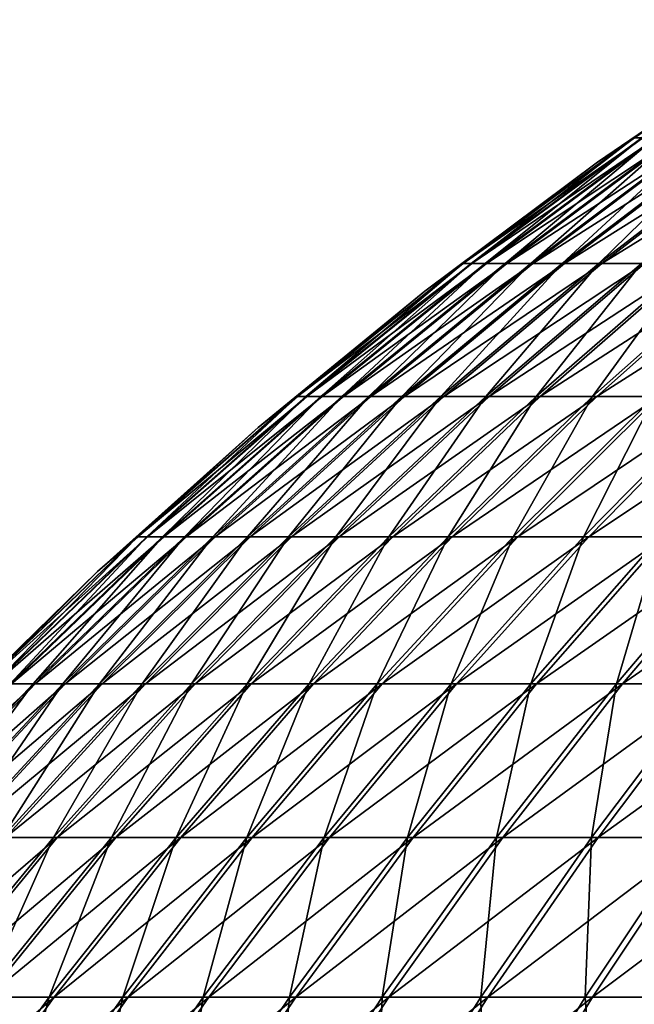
# Model space of a CAD drawing. Header units: millimetres. Extents: x -80 to 80, y -80 to 80.
# Tile 77 of 170: x -56 to -46, y 51 to 67. Entities that reach past the tile are written whole.
import ezdxf

# ---------------------------------------------------------------- set-up
doc = ezdxf.new("R2010")
doc.units = ezdxf.units.MM
doc.header["$LTSCALE"] = 13.670324
doc.layers.add('1', color=7, linetype='CONTINUOUS')
doc.layers.add('2', color=7, linetype='CONTINUOUS')

msp = doc.modelspace()

# ---------------------------------------------------------------- linework, layer by layer
at = {"layer": '1', "color": 7, "linetype": 'Continuous'}
for points in [[(-46.448, 65.135), (-45.841, 65.532, 2.03), (-43.522, 67.126), (-46.448, 65.135)], [(-48.51, 63.468, 4.306), (-45.706, 65.532, 4.057), (-48.653, 63.468, 2.154), (-48.51, 63.468, 4.306)], [(-48.653, 63.468, 2.154), (-45.706, 65.532, 4.057), (-45.841, 65.532, 2.03), (-48.653, 63.468, 2.154)], [(-48.653, 63.468, 2.154), (-45.841, 65.532, 2.03), (-46.448, 65.135), (-48.653, 63.468, 2.154)], [(-48.272, 63.468, 6.45), (-45.482, 65.532, 6.077), (-48.51, 63.468, 4.306), (-48.272, 63.468, 6.45)], [(-48.51, 63.468, 4.306), (-45.482, 65.532, 6.077), (-45.706, 65.532, 4.057), (-48.51, 63.468, 4.306)], [(-47.939, 63.468, 8.581), (-45.168, 65.532, 8.085), (-48.272, 63.468, 6.45), (-47.939, 63.468, 8.581)], [(-48.272, 63.468, 6.45), (-45.168, 65.532, 8.085), (-45.482, 65.532, 6.077), (-48.272, 63.468, 6.45)], [(-47.512, 63.468, 10.695), (-44.766, 65.532, 10.077), (-47.939, 63.468, 8.581), (-47.512, 63.468, 10.695)], [(-47.939, 63.468, 8.581), (-44.766, 65.532, 10.077), (-45.168, 65.532, 8.085), (-47.939, 63.468, 8.581)], [(-46.992, 63.468, 12.788), (-44.276, 65.532, 12.049), (-47.512, 63.468, 10.695), (-46.992, 63.468, 12.788)], [(-47.512, 63.468, 10.695), (-44.276, 65.532, 12.049), (-44.766, 65.532, 10.077), (-47.512, 63.468, 10.695)], [(-46.38, 63.468, 14.857), (-43.699, 65.532, 13.998), (-46.992, 63.468, 12.788), (-46.38, 63.468, 14.857)], [(-46.992, 63.468, 12.788), (-43.699, 65.532, 13.998), (-44.276, 65.532, 12.049), (-46.992, 63.468, 12.788)], [(-45.676, 63.468, 16.896), (-43.036, 65.532, 15.919), (-46.38, 63.468, 14.857), (-45.676, 63.468, 16.896)], [(-46.38, 63.468, 14.857), (-43.036, 65.532, 15.919), (-43.699, 65.532, 13.998), (-46.38, 63.468, 14.857)], [(-49.284, 63.017), (-48.653, 63.468, 2.154), (-46.448, 65.135), (-49.284, 63.017)], [(-51.222, 61.284, 4.547), (-48.51, 63.468, 4.306), (-51.373, 61.284, 2.275), (-51.222, 61.284, 4.547)], [(-51.373, 61.284, 2.275), (-48.51, 63.468, 4.306), (-48.653, 63.468, 2.154), (-51.373, 61.284, 2.275)], [(-51.373, 61.284, 2.275), (-48.653, 63.468, 2.154), (-49.284, 63.017), (-51.373, 61.284, 2.275)], [(-50.97, 61.284, 6.811), (-48.272, 63.468, 6.45), (-51.222, 61.284, 4.547), (-50.97, 61.284, 6.811)], [(-51.222, 61.284, 4.547), (-48.272, 63.468, 6.45), (-48.51, 63.468, 4.306), (-51.222, 61.284, 4.547)], [(-50.618, 61.284, 9.061), (-47.939, 63.468, 8.581), (-50.97, 61.284, 6.811), (-50.618, 61.284, 9.061)], [(-50.97, 61.284, 6.811), (-47.939, 63.468, 8.581), (-48.272, 63.468, 6.45), (-50.97, 61.284, 6.811)], [(-50.168, 61.284, 11.293), (-47.512, 63.468, 10.695), (-50.618, 61.284, 9.061), (-50.168, 61.284, 11.293)], [(-50.618, 61.284, 9.061), (-47.512, 63.468, 10.695), (-47.939, 63.468, 8.581), (-50.618, 61.284, 9.061)], [(-49.618, 61.284, 13.503), (-46.992, 63.468, 12.788), (-50.168, 61.284, 11.293), (-49.618, 61.284, 13.503)], [(-50.168, 61.284, 11.293), (-46.992, 63.468, 12.788), (-47.512, 63.468, 10.695), (-50.168, 61.284, 11.293)], [(-48.972, 61.284, 15.687), (-46.38, 63.468, 14.857), (-49.618, 61.284, 13.503), (-48.972, 61.284, 15.687)], [(-49.618, 61.284, 13.503), (-46.38, 63.468, 14.857), (-46.992, 63.468, 12.788), (-49.618, 61.284, 13.503)], [(-48.229, 61.284, 17.84), (-45.676, 63.468, 16.896), (-48.972, 61.284, 15.687), (-48.229, 61.284, 17.84)], [(-48.972, 61.284, 15.687), (-45.676, 63.468, 16.896), (-46.38, 63.468, 14.857), (-48.972, 61.284, 15.687)], [(-47.392, 61.284, 19.958), (-44.883, 63.468, 18.901), (-48.229, 61.284, 17.84), (-47.392, 61.284, 19.958)], [(-48.229, 61.284, 17.84), (-44.883, 63.468, 18.901), (-45.676, 63.468, 16.896), (-48.229, 61.284, 17.84)], [(-46.462, 61.284, 22.037), (-44.002, 63.468, 20.87), (-47.392, 61.284, 19.958), (-46.462, 61.284, 22.037)], [(-47.392, 61.284, 19.958), (-44.002, 63.468, 20.87), (-44.883, 63.468, 18.901), (-47.392, 61.284, 19.958)], [(-45.441, 61.284, 24.072), (-43.035, 63.468, 22.798), (-46.462, 61.284, 22.037), (-45.441, 61.284, 24.072)], [(-46.462, 61.284, 22.037), (-43.035, 63.468, 22.798), (-44.002, 63.468, 20.87), (-46.462, 61.284, 22.037)], [(-52.023, 60.775), (-51.373, 61.284, 2.275), (-49.284, 63.017), (-52.023, 60.775)], [(-53.836, 58.982, 4.779), (-51.222, 61.284, 4.547), (-53.994, 58.982, 2.391), (-53.836, 58.982, 4.779)], [(-53.994, 58.982, 2.391), (-51.222, 61.284, 4.547), (-51.373, 61.284, 2.275), (-53.994, 58.982, 2.391)], [(-53.994, 58.982, 2.391), (-51.373, 61.284, 2.275), (-52.023, 60.775), (-53.994, 58.982, 2.391)], [(-53.571, 58.982, 7.158), (-50.97, 61.284, 6.811), (-53.836, 58.982, 4.779), (-53.571, 58.982, 7.158)], [(-53.836, 58.982, 4.779), (-50.97, 61.284, 6.811), (-51.222, 61.284, 4.547), (-53.836, 58.982, 4.779)], [(-53.202, 58.982, 9.523), (-50.618, 61.284, 9.061), (-53.571, 58.982, 7.158), (-53.202, 58.982, 9.523)], [(-53.571, 58.982, 7.158), (-50.618, 61.284, 9.061), (-50.97, 61.284, 6.811), (-53.571, 58.982, 7.158)], [(-52.728, 58.982, 11.869), (-50.168, 61.284, 11.293), (-53.202, 58.982, 9.523), (-52.728, 58.982, 11.869)], [(-53.202, 58.982, 9.523), (-50.168, 61.284, 11.293), (-50.618, 61.284, 9.061), (-53.202, 58.982, 9.523)], [(-52.151, 58.982, 14.192), (-49.618, 61.284, 13.503), (-52.728, 58.982, 11.869), (-52.151, 58.982, 14.192)], [(-52.728, 58.982, 11.869), (-49.618, 61.284, 13.503), (-50.168, 61.284, 11.293), (-52.728, 58.982, 11.869)], [(-51.471, 58.982, 16.488), (-48.972, 61.284, 15.687), (-52.151, 58.982, 14.192), (-51.471, 58.982, 16.488)], [(-52.151, 58.982, 14.192), (-48.972, 61.284, 15.687), (-49.618, 61.284, 13.503), (-52.151, 58.982, 14.192)], [(-50.69, 58.982, 18.75), (-48.229, 61.284, 17.84), (-51.471, 58.982, 16.488), (-50.69, 58.982, 18.75)], [(-51.471, 58.982, 16.488), (-48.229, 61.284, 17.84), (-48.972, 61.284, 15.687), (-51.471, 58.982, 16.488)], [(-49.811, 58.982, 20.976), (-47.392, 61.284, 19.958), (-50.69, 58.982, 18.75), (-49.811, 58.982, 20.976)], [(-50.69, 58.982, 18.75), (-47.392, 61.284, 19.958), (-48.229, 61.284, 17.84), (-50.69, 58.982, 18.75)], [(-48.833, 58.982, 23.161), (-46.462, 61.284, 22.037), (-49.811, 58.982, 20.976), (-48.833, 58.982, 23.161)], [(-49.811, 58.982, 20.976), (-46.462, 61.284, 22.037), (-47.392, 61.284, 19.958), (-49.811, 58.982, 20.976)], [(-47.759, 58.982, 25.301), (-45.441, 61.284, 24.072), (-48.833, 58.982, 23.161), (-47.759, 58.982, 25.301)], [(-48.833, 58.982, 23.161), (-45.441, 61.284, 24.072), (-46.462, 61.284, 22.037), (-48.833, 58.982, 23.161)], [(-46.592, 58.982, 27.391), (-44.33, 61.284, 26.061), (-47.759, 58.982, 25.301), (-46.592, 58.982, 27.391)], [(-47.759, 58.982, 25.301), (-44.33, 61.284, 26.061), (-45.441, 61.284, 24.072), (-47.759, 58.982, 25.301)], [(-45.334, 58.982, 29.427), (-43.133, 61.284, 27.998), (-46.592, 58.982, 27.391), (-45.334, 58.982, 29.427)], [(-46.592, 58.982, 27.391), (-43.133, 61.284, 27.998), (-44.33, 61.284, 26.061), (-46.592, 58.982, 27.391)], [(-54.66, 58.414), (-53.994, 58.982, 2.391), (-52.023, 60.775), (-54.66, 58.414)], [(-56.347, 56.569, 5.002), (-53.836, 58.982, 4.779), (-56.513, 56.569, 2.502), (-56.347, 56.569, 5.002)], [(-56.513, 56.569, 2.502), (-53.836, 58.982, 4.779), (-53.994, 58.982, 2.391), (-56.513, 56.569, 2.502)], [(-56.513, 56.569, 2.502), (-53.994, 58.982, 2.391), (-54.66, 58.414), (-56.513, 56.569, 2.502)], [(-56.07, 56.569, 7.492), (-53.571, 58.982, 7.158), (-56.347, 56.569, 5.002), (-56.07, 56.569, 7.492)], [(-56.347, 56.569, 5.002), (-53.571, 58.982, 7.158), (-53.836, 58.982, 4.779), (-56.347, 56.569, 5.002)], [(-55.684, 56.569, 9.967), (-53.202, 58.982, 9.523), (-56.07, 56.569, 7.492), (-55.684, 56.569, 9.967)], [(-56.07, 56.569, 7.492), (-53.202, 58.982, 9.523), (-53.571, 58.982, 7.158), (-56.07, 56.569, 7.492)], [(-55.188, 56.569, 12.423), (-52.728, 58.982, 11.869), (-55.684, 56.569, 9.967), (-55.188, 56.569, 12.423)], [(-55.684, 56.569, 9.967), (-52.728, 58.982, 11.869), (-53.202, 58.982, 9.523), (-55.684, 56.569, 9.967)], [(-54.583, 56.569, 14.854), (-52.151, 58.982, 14.192), (-55.188, 56.569, 12.423), (-54.583, 56.569, 14.854)], [(-55.188, 56.569, 12.423), (-52.151, 58.982, 14.192), (-52.728, 58.982, 11.869), (-55.188, 56.569, 12.423)], [(-53.872, 56.569, 17.257), (-51.471, 58.982, 16.488), (-54.583, 56.569, 14.854), (-53.872, 56.569, 17.257)], [(-54.583, 56.569, 14.854), (-51.471, 58.982, 16.488), (-52.151, 58.982, 14.192), (-54.583, 56.569, 14.854)], [(-53.055, 56.569, 19.625), (-50.69, 58.982, 18.75), (-53.872, 56.569, 17.257), (-53.055, 56.569, 19.625)], [(-53.872, 56.569, 17.257), (-50.69, 58.982, 18.75), (-51.471, 58.982, 16.488), (-53.872, 56.569, 17.257)], [(-52.134, 56.569, 21.955), (-49.811, 58.982, 20.976), (-53.055, 56.569, 19.625), (-52.134, 56.569, 21.955)], [(-53.055, 56.569, 19.625), (-49.811, 58.982, 20.976), (-50.69, 58.982, 18.75), (-53.055, 56.569, 19.625)], [(-51.111, 56.569, 24.242), (-48.833, 58.982, 23.161), (-52.134, 56.569, 21.955), (-51.111, 56.569, 24.242)], [(-52.134, 56.569, 21.955), (-48.833, 58.982, 23.161), (-49.811, 58.982, 20.976), (-52.134, 56.569, 21.955)], [(-49.987, 56.569, 26.481), (-47.759, 58.982, 25.301), (-51.111, 56.569, 24.242), (-49.987, 56.569, 26.481)], [(-51.111, 56.569, 24.242), (-47.759, 58.982, 25.301), (-48.833, 58.982, 23.161), (-51.111, 56.569, 24.242)], [(-48.766, 56.569, 28.669), (-46.592, 58.982, 27.391), (-49.987, 56.569, 26.481), (-48.766, 56.569, 28.669)], [(-49.987, 56.569, 26.481), (-46.592, 58.982, 27.391), (-47.759, 58.982, 25.301), (-49.987, 56.569, 26.481)], [(-47.449, 56.569, 30.8), (-45.334, 58.982, 29.427), (-48.766, 56.569, 28.669), (-47.449, 56.569, 30.8)], [(-48.766, 56.569, 28.669), (-45.334, 58.982, 29.427), (-46.592, 58.982, 27.391), (-48.766, 56.569, 28.669)], [(-46.038, 56.569, 32.87), (-43.986, 58.982, 31.405), (-47.449, 56.569, 30.8), (-46.038, 56.569, 32.87)], [(-47.449, 56.569, 30.8), (-43.986, 58.982, 31.405), (-45.334, 58.982, 29.427), (-47.449, 56.569, 30.8)], [(-44.538, 56.569, 34.877), (-42.553, 58.982, 33.322), (-46.038, 56.569, 32.87), (-44.538, 56.569, 34.877)], [(-46.038, 56.569, 32.87), (-42.553, 58.982, 33.322), (-43.986, 58.982, 31.405), (-46.038, 56.569, 32.87)], [(-57.191, 55.939), (-56.513, 56.569, 2.502), (-54.66, 58.414), (-57.191, 55.939)], [(-58.059, 54.047, 10.393), (-55.684, 56.569, 9.967), (-58.463, 54.047, 7.812), (-58.059, 54.047, 10.393)], [(-58.463, 54.047, 7.812), (-55.684, 56.569, 9.967), (-56.07, 56.569, 7.492), (-58.463, 54.047, 7.812)], [(-57.542, 54.047, 12.953), (-55.188, 56.569, 12.423), (-58.059, 54.047, 10.393), (-57.542, 54.047, 12.953)], [(-58.059, 54.047, 10.393), (-55.188, 56.569, 12.423), (-55.684, 56.569, 9.967), (-58.059, 54.047, 10.393)], [(-56.912, 54.047, 15.488), (-54.583, 56.569, 14.854), (-57.542, 54.047, 12.953), (-56.912, 54.047, 15.488)], [(-57.542, 54.047, 12.953), (-54.583, 56.569, 14.854), (-55.188, 56.569, 12.423), (-57.542, 54.047, 12.953)], [(-56.171, 54.047, 17.993), (-53.872, 56.569, 17.257), (-56.912, 54.047, 15.488), (-56.171, 54.047, 17.993)], [(-56.912, 54.047, 15.488), (-53.872, 56.569, 17.257), (-54.583, 56.569, 14.854), (-56.912, 54.047, 15.488)], [(-55.319, 54.047, 20.462), (-53.055, 56.569, 19.625), (-56.171, 54.047, 17.993), (-55.319, 54.047, 20.462)], [(-56.171, 54.047, 17.993), (-53.055, 56.569, 19.625), (-53.872, 56.569, 17.257), (-56.171, 54.047, 17.993)], [(-54.359, 54.047, 22.892), (-52.134, 56.569, 21.955), (-55.319, 54.047, 20.462), (-54.359, 54.047, 22.892)], [(-55.319, 54.047, 20.462), (-52.134, 56.569, 21.955), (-53.055, 56.569, 19.625), (-55.319, 54.047, 20.462)], [(-53.292, 54.047, 25.276), (-51.111, 56.569, 24.242), (-54.359, 54.047, 22.892), (-53.292, 54.047, 25.276)], [(-54.359, 54.047, 22.892), (-51.111, 56.569, 24.242), (-52.134, 56.569, 21.955), (-54.359, 54.047, 22.892)], [(-52.12, 54.047, 27.611), (-49.987, 56.569, 26.481), (-53.292, 54.047, 25.276), (-52.12, 54.047, 27.611)], [(-53.292, 54.047, 25.276), (-49.987, 56.569, 26.481), (-51.111, 56.569, 24.242), (-53.292, 54.047, 25.276)], [(-50.847, 54.047, 29.892), (-48.766, 56.569, 28.669), (-52.12, 54.047, 27.611), (-50.847, 54.047, 29.892)], [(-52.12, 54.047, 27.611), (-48.766, 56.569, 28.669), (-49.987, 56.569, 26.481), (-52.12, 54.047, 27.611)], [(-49.473, 54.047, 32.114), (-47.449, 56.569, 30.8), (-50.847, 54.047, 29.892), (-49.473, 54.047, 32.114)], [(-50.847, 54.047, 29.892), (-47.449, 56.569, 30.8), (-48.766, 56.569, 28.669), (-50.847, 54.047, 29.892)], [(-48.003, 54.047, 34.273), (-46.038, 56.569, 32.87), (-49.473, 54.047, 32.114), (-48.003, 54.047, 34.273)], [(-49.473, 54.047, 32.114), (-46.038, 56.569, 32.87), (-47.449, 56.569, 30.8), (-49.473, 54.047, 32.114)], [(-46.438, 54.047, 36.365), (-44.538, 56.569, 34.877), (-48.003, 54.047, 34.273), (-46.438, 54.047, 36.365)], [(-48.003, 54.047, 34.273), (-44.538, 56.569, 34.877), (-46.038, 56.569, 32.87), (-48.003, 54.047, 34.273)], [(-44.783, 54.047, 38.385), (-42.95, 56.569, 36.814), (-46.438, 54.047, 36.365), (-44.783, 54.047, 38.385)], [(-46.438, 54.047, 36.365), (-42.95, 56.569, 36.814), (-44.538, 56.569, 34.877), (-46.438, 54.047, 36.365)], [(-57.477, 51.423, 21.261), (-55.319, 54.047, 20.462), (-58.362, 51.423, 18.695), (-57.477, 51.423, 21.261)], [(-58.362, 51.423, 18.695), (-55.319, 54.047, 20.462), (-56.171, 54.047, 17.993), (-58.362, 51.423, 18.695)], [(-56.48, 51.423, 23.785), (-54.359, 54.047, 22.892), (-57.477, 51.423, 21.261), (-56.48, 51.423, 23.785)], [(-57.477, 51.423, 21.261), (-54.359, 54.047, 22.892), (-55.319, 54.047, 20.462), (-57.477, 51.423, 21.261)], [(-55.371, 51.423, 26.262), (-53.292, 54.047, 25.276), (-56.48, 51.423, 23.785), (-55.371, 51.423, 26.262)], [(-56.48, 51.423, 23.785), (-53.292, 54.047, 25.276), (-54.359, 54.047, 22.892), (-56.48, 51.423, 23.785)], [(-54.154, 51.423, 28.688), (-52.12, 54.047, 27.611), (-55.371, 51.423, 26.262), (-54.154, 51.423, 28.688)], [(-55.371, 51.423, 26.262), (-52.12, 54.047, 27.611), (-53.292, 54.047, 25.276), (-55.371, 51.423, 26.262)], [(-52.831, 51.423, 31.058), (-50.847, 54.047, 29.892), (-54.154, 51.423, 28.688), (-52.831, 51.423, 31.058)], [(-54.154, 51.423, 28.688), (-50.847, 54.047, 29.892), (-52.12, 54.047, 27.611), (-54.154, 51.423, 28.688)], [(-51.404, 51.423, 33.367), (-49.473, 54.047, 32.114), (-52.831, 51.423, 31.058), (-51.404, 51.423, 33.367)], [(-52.831, 51.423, 31.058), (-49.473, 54.047, 32.114), (-50.847, 54.047, 29.892), (-52.831, 51.423, 31.058)], [(-49.876, 51.423, 35.61), (-48.003, 54.047, 34.273), (-51.404, 51.423, 33.367), (-49.876, 51.423, 35.61)], [(-51.404, 51.423, 33.367), (-48.003, 54.047, 34.273), (-49.473, 54.047, 32.114), (-51.404, 51.423, 33.367)], [(-48.25, 51.423, 37.784), (-46.438, 54.047, 36.365), (-49.876, 51.423, 35.61), (-48.25, 51.423, 37.784)], [(-49.876, 51.423, 35.61), (-46.438, 54.047, 36.365), (-48.003, 54.047, 34.273), (-49.876, 51.423, 35.61)], [(-46.53, 51.423, 39.883), (-44.783, 54.047, 38.385), (-48.25, 51.423, 37.784), (-46.53, 51.423, 39.883)], [(-48.25, 51.423, 37.784), (-44.783, 54.047, 38.385), (-46.438, 54.047, 36.365), (-48.25, 51.423, 37.784)], [(-44.718, 51.423, 41.904), (-43.039, 54.047, 40.33), (-46.53, 51.423, 39.883), (-44.718, 51.423, 41.904)], [(-46.53, 51.423, 39.883), (-43.039, 54.047, 40.33), (-44.783, 54.047, 38.385), (-46.53, 51.423, 39.883)], [(-57.345, 48.701, 27.199), (-55.371, 51.423, 26.262), (-58.493, 48.701, 24.633), (-57.345, 48.701, 27.199)], [(-58.493, 48.701, 24.633), (-55.371, 51.423, 26.262), (-56.48, 51.423, 23.785), (-58.493, 48.701, 24.633)], [(-56.085, 48.701, 29.711), (-54.154, 51.423, 28.688), (-57.345, 48.701, 27.199), (-56.085, 48.701, 29.711)], [(-57.345, 48.701, 27.199), (-54.154, 51.423, 28.688), (-55.371, 51.423, 26.262), (-57.345, 48.701, 27.199)], [(-54.714, 48.701, 32.165), (-52.831, 51.423, 31.058), (-56.085, 48.701, 29.711), (-54.714, 48.701, 32.165)], [(-56.085, 48.701, 29.711), (-52.831, 51.423, 31.058), (-54.154, 51.423, 28.688), (-56.085, 48.701, 29.711)], [(-53.236, 48.701, 34.556), (-51.404, 51.423, 33.367), (-54.714, 48.701, 32.165), (-53.236, 48.701, 34.556)], [(-54.714, 48.701, 32.165), (-51.404, 51.423, 33.367), (-52.831, 51.423, 31.058), (-54.714, 48.701, 32.165)], [(-51.654, 48.701, 36.88), (-49.876, 51.423, 35.61), (-53.236, 48.701, 34.556), (-51.654, 48.701, 36.88)], [(-53.236, 48.701, 34.556), (-49.876, 51.423, 35.61), (-51.404, 51.423, 33.367), (-53.236, 48.701, 34.556)], [(-49.97, 48.701, 39.131), (-48.25, 51.423, 37.784), (-51.654, 48.701, 36.88), (-49.97, 48.701, 39.131)], [(-51.654, 48.701, 36.88), (-48.25, 51.423, 37.784), (-49.876, 51.423, 35.61), (-51.654, 48.701, 36.88)], [(-48.189, 48.701, 41.305), (-46.53, 51.423, 39.883), (-49.97, 48.701, 39.131), (-48.189, 48.701, 41.305)], [(-49.97, 48.701, 39.131), (-46.53, 51.423, 39.883), (-48.25, 51.423, 37.784), (-49.97, 48.701, 39.131)], [(-46.312, 48.701, 43.398), (-44.718, 51.423, 41.904), (-48.189, 48.701, 41.305), (-46.312, 48.701, 43.398)], [(-48.189, 48.701, 41.305), (-44.718, 51.423, 41.904), (-46.53, 51.423, 39.883), (-48.189, 48.701, 41.305)], [(-44.346, 48.701, 45.406), (-42.819, 51.423, 43.843), (-46.312, 48.701, 43.398), (-44.346, 48.701, 45.406)], [(-46.312, 48.701, 43.398), (-42.819, 51.423, 43.843), (-44.718, 51.423, 41.904), (-46.312, 48.701, 43.398)]]:
    msp.add_3dface(points, dxfattribs=at)
at = {"layer": '2', "color": 7, "linetype": 'Continuous'}
for points in [[(-43.522, 67.126), (-42.948, 67.471, -1.77), (-45.847, 65.532, -1.89), (-43.522, 67.126)], [(-42.948, 67.471, -1.77), (-45.719, 65.532, -3.918), (-45.847, 65.532, -1.89), (-42.948, 67.471, -1.77)], [(-46.448, 65.135), (-43.522, 67.126), (-45.847, 65.532, -1.89), (-46.448, 65.135)], [(-46.448, 65.135), (-45.847, 65.532, -1.89), (-48.66, 63.468, -2.006), (-46.448, 65.135)], [(-45.847, 65.532, -1.89), (-48.523, 63.468, -4.158), (-48.66, 63.468, -2.006), (-45.847, 65.532, -1.89)], [(-45.719, 65.532, -3.918), (-48.291, 63.468, -6.303), (-48.523, 63.468, -4.158), (-45.719, 65.532, -3.918)], [(-45.719, 65.532, -3.918), (-48.523, 63.468, -4.158), (-45.847, 65.532, -1.89), (-45.719, 65.532, -3.918)], [(-45.5, 65.532, -5.938), (-47.965, 63.468, -8.435), (-48.291, 63.468, -6.303), (-45.5, 65.532, -5.938)], [(-45.5, 65.532, -5.938), (-48.291, 63.468, -6.303), (-45.719, 65.532, -3.918), (-45.5, 65.532, -5.938)], [(-45.193, 65.532, -7.947), (-47.544, 63.468, -10.55), (-47.965, 63.468, -8.435), (-45.193, 65.532, -7.947)], [(-45.193, 65.532, -7.947), (-47.965, 63.468, -8.435), (-45.5, 65.532, -5.938), (-45.193, 65.532, -7.947)], [(-44.796, 65.532, -9.94), (-47.031, 63.468, -12.645), (-47.544, 63.468, -10.55), (-44.796, 65.532, -9.94)], [(-44.796, 65.532, -9.94), (-47.544, 63.468, -10.55), (-45.193, 65.532, -7.947), (-44.796, 65.532, -9.94)], [(-44.312, 65.532, -11.914), (-46.425, 63.468, -14.715), (-47.031, 63.468, -12.645), (-44.312, 65.532, -11.914)], [(-44.312, 65.532, -11.914), (-47.031, 63.468, -12.645), (-44.796, 65.532, -9.94), (-44.312, 65.532, -11.914)], [(-43.741, 65.532, -13.864), (-45.728, 63.468, -16.756), (-46.425, 63.468, -14.715), (-43.741, 65.532, -13.864)], [(-43.741, 65.532, -13.864), (-46.425, 63.468, -14.715), (-44.312, 65.532, -11.914), (-43.741, 65.532, -13.864)], [(-49.284, 63.017), (-46.448, 65.135), (-48.66, 63.468, -2.006), (-49.284, 63.017)], [(-49.284, 63.017), (-48.66, 63.468, -2.006), (-51.379, 61.284, -2.118), (-49.284, 63.017)], [(-48.66, 63.468, -2.006), (-51.235, 61.284, -4.391), (-51.379, 61.284, -2.118), (-48.66, 63.468, -2.006)], [(-48.523, 63.468, -4.158), (-50.991, 61.284, -6.655), (-51.235, 61.284, -4.391), (-48.523, 63.468, -4.158)], [(-48.523, 63.468, -4.158), (-51.235, 61.284, -4.391), (-48.66, 63.468, -2.006), (-48.523, 63.468, -4.158)], [(-48.291, 63.468, -6.303), (-50.646, 61.284, -8.906), (-50.991, 61.284, -6.655), (-48.291, 63.468, -6.303)], [(-48.291, 63.468, -6.303), (-50.991, 61.284, -6.655), (-48.523, 63.468, -4.158), (-48.291, 63.468, -6.303)], [(-47.965, 63.468, -8.435), (-50.202, 61.284, -11.14), (-50.646, 61.284, -8.906), (-47.965, 63.468, -8.435)], [(-47.965, 63.468, -8.435), (-50.646, 61.284, -8.906), (-48.291, 63.468, -6.303), (-47.965, 63.468, -8.435)], [(-47.544, 63.468, -10.55), (-49.659, 61.284, -13.352), (-50.202, 61.284, -11.14), (-47.544, 63.468, -10.55)], [(-47.544, 63.468, -10.55), (-50.202, 61.284, -11.14), (-47.965, 63.468, -8.435), (-47.544, 63.468, -10.55)], [(-47.031, 63.468, -12.645), (-49.02, 61.284, -15.537), (-49.659, 61.284, -13.352), (-47.031, 63.468, -12.645)], [(-47.031, 63.468, -12.645), (-49.659, 61.284, -13.352), (-47.544, 63.468, -10.55), (-47.031, 63.468, -12.645)], [(-46.425, 63.468, -14.715), (-48.283, 61.284, -17.693), (-49.02, 61.284, -15.537), (-46.425, 63.468, -14.715)], [(-46.425, 63.468, -14.715), (-49.02, 61.284, -15.537), (-47.031, 63.468, -12.645), (-46.425, 63.468, -14.715)], [(-45.728, 63.468, -16.756), (-47.453, 61.284, -19.813), (-48.283, 61.284, -17.693), (-45.728, 63.468, -16.756)], [(-45.728, 63.468, -16.756), (-48.283, 61.284, -17.693), (-46.425, 63.468, -14.715), (-45.728, 63.468, -16.756)], [(-44.941, 63.468, -18.764), (-46.529, 61.284, -21.895), (-47.453, 61.284, -19.813), (-44.941, 63.468, -18.764)], [(-44.941, 63.468, -18.764), (-47.453, 61.284, -19.813), (-45.728, 63.468, -16.756), (-44.941, 63.468, -18.764)], [(-44.066, 63.468, -20.736), (-45.514, 61.284, -23.934), (-46.529, 61.284, -21.895), (-44.066, 63.468, -20.736)], [(-44.066, 63.468, -20.736), (-46.529, 61.284, -21.895), (-44.941, 63.468, -18.764), (-44.066, 63.468, -20.736)], [(-52.023, 60.775), (-49.284, 63.017), (-51.379, 61.284, -2.118), (-52.023, 60.775)], [(-52.023, 60.775), (-51.379, 61.284, -2.118), (-54.001, 58.982, -2.226), (-52.023, 60.775)], [(-51.379, 61.284, -2.118), (-53.85, 58.982, -4.615), (-54.001, 58.982, -2.226), (-51.379, 61.284, -2.118)], [(-51.235, 61.284, -4.391), (-53.593, 58.982, -6.995), (-53.85, 58.982, -4.615), (-51.235, 61.284, -4.391)], [(-51.235, 61.284, -4.391), (-53.85, 58.982, -4.615), (-51.379, 61.284, -2.118), (-51.235, 61.284, -4.391)], [(-50.991, 61.284, -6.655), (-53.23, 58.982, -9.361), (-53.593, 58.982, -6.995), (-50.991, 61.284, -6.655)], [(-50.991, 61.284, -6.655), (-53.593, 58.982, -6.995), (-51.235, 61.284, -4.391), (-50.991, 61.284, -6.655)], [(-50.646, 61.284, -8.906), (-52.764, 58.982, -11.708), (-53.23, 58.982, -9.361), (-50.646, 61.284, -8.906)], [(-50.646, 61.284, -8.906), (-53.23, 58.982, -9.361), (-50.991, 61.284, -6.655), (-50.646, 61.284, -8.906)], [(-50.202, 61.284, -11.14), (-52.194, 58.982, -14.033), (-52.764, 58.982, -11.708), (-50.202, 61.284, -11.14)], [(-50.202, 61.284, -11.14), (-52.764, 58.982, -11.708), (-50.646, 61.284, -8.906), (-50.202, 61.284, -11.14)], [(-49.659, 61.284, -13.352), (-51.521, 58.982, -16.33), (-52.194, 58.982, -14.033), (-49.659, 61.284, -13.352)], [(-49.659, 61.284, -13.352), (-52.194, 58.982, -14.033), (-50.202, 61.284, -11.14), (-49.659, 61.284, -13.352)], [(-49.02, 61.284, -15.537), (-50.747, 58.982, -18.596), (-51.521, 58.982, -16.33), (-49.02, 61.284, -15.537)], [(-49.02, 61.284, -15.537), (-51.521, 58.982, -16.33), (-49.659, 61.284, -13.352), (-49.02, 61.284, -15.537)], [(-48.283, 61.284, -17.693), (-49.874, 58.982, -20.824), (-50.747, 58.982, -18.596), (-48.283, 61.284, -17.693)], [(-48.283, 61.284, -17.693), (-50.747, 58.982, -18.596), (-49.02, 61.284, -15.537), (-48.283, 61.284, -17.693)], [(-47.453, 61.284, -19.813), (-48.903, 58.982, -23.012), (-49.874, 58.982, -20.824), (-47.453, 61.284, -19.813)], [(-47.453, 61.284, -19.813), (-49.874, 58.982, -20.824), (-48.283, 61.284, -17.693), (-47.453, 61.284, -19.813)], [(-46.529, 61.284, -21.895), (-47.836, 58.982, -25.155), (-48.903, 58.982, -23.012), (-46.529, 61.284, -21.895)], [(-46.529, 61.284, -21.895), (-48.903, 58.982, -23.012), (-47.453, 61.284, -19.813), (-46.529, 61.284, -21.895)], [(-45.514, 61.284, -23.934), (-46.676, 58.982, -27.248), (-47.836, 58.982, -25.155), (-45.514, 61.284, -23.934)], [(-45.514, 61.284, -23.934), (-47.836, 58.982, -25.155), (-46.529, 61.284, -21.895), (-45.514, 61.284, -23.934)], [(-44.409, 61.284, -25.925), (-45.424, 58.982, -29.288), (-46.676, 58.982, -27.248), (-44.409, 61.284, -25.925)], [(-44.409, 61.284, -25.925), (-46.676, 58.982, -27.248), (-45.514, 61.284, -23.934), (-44.409, 61.284, -25.925)], [(-54.66, 58.414), (-52.023, 60.775), (-54.001, 58.982, -2.226), (-54.66, 58.414)], [(-54.66, 58.414), (-54.001, 58.982, -2.226), (-56.521, 56.569, -2.33), (-54.66, 58.414)], [(-54.001, 58.982, -2.226), (-56.362, 56.569, -4.83), (-56.521, 56.569, -2.33), (-54.001, 58.982, -2.226)], [(-53.85, 58.982, -4.615), (-56.093, 56.569, -7.321), (-56.362, 56.569, -4.83), (-53.85, 58.982, -4.615)], [(-53.85, 58.982, -4.615), (-56.362, 56.569, -4.83), (-54.001, 58.982, -2.226), (-53.85, 58.982, -4.615)], [(-53.593, 58.982, -6.995), (-55.714, 56.569, -9.797), (-56.093, 56.569, -7.321), (-53.593, 58.982, -6.995)], [(-53.593, 58.982, -6.995), (-56.093, 56.569, -7.321), (-53.85, 58.982, -4.615), (-53.593, 58.982, -6.995)], [(-53.23, 58.982, -9.361), (-55.225, 56.569, -12.255), (-55.714, 56.569, -9.797), (-53.23, 58.982, -9.361)], [(-53.23, 58.982, -9.361), (-55.714, 56.569, -9.797), (-53.593, 58.982, -6.995), (-53.23, 58.982, -9.361)], [(-52.764, 58.982, -11.708), (-54.628, 56.569, -14.688), (-55.225, 56.569, -12.255), (-52.764, 58.982, -11.708)], [(-52.764, 58.982, -11.708), (-55.225, 56.569, -12.255), (-53.23, 58.982, -9.361), (-52.764, 58.982, -11.708)], [(-52.194, 58.982, -14.033), (-53.925, 56.569, -17.092), (-54.628, 56.569, -14.688), (-52.194, 58.982, -14.033)], [(-52.194, 58.982, -14.033), (-54.628, 56.569, -14.688), (-52.764, 58.982, -11.708), (-52.194, 58.982, -14.033)], [(-51.521, 58.982, -16.33), (-53.115, 56.569, -19.463), (-53.925, 56.569, -17.092), (-51.521, 58.982, -16.33)], [(-51.521, 58.982, -16.33), (-53.925, 56.569, -17.092), (-52.194, 58.982, -14.033), (-51.521, 58.982, -16.33)], [(-50.747, 58.982, -18.596), (-52.201, 56.569, -21.796), (-53.115, 56.569, -19.463), (-50.747, 58.982, -18.596)], [(-50.747, 58.982, -18.596), (-53.115, 56.569, -19.463), (-51.521, 58.982, -16.33), (-50.747, 58.982, -18.596)], [(-49.874, 58.982, -20.824), (-51.185, 56.569, -24.086), (-52.201, 56.569, -21.796), (-49.874, 58.982, -20.824)], [(-49.874, 58.982, -20.824), (-52.201, 56.569, -21.796), (-50.747, 58.982, -18.596), (-49.874, 58.982, -20.824)], [(-48.903, 58.982, -23.012), (-50.068, 56.569, -26.328), (-51.185, 56.569, -24.086), (-48.903, 58.982, -23.012)], [(-48.903, 58.982, -23.012), (-51.185, 56.569, -24.086), (-49.874, 58.982, -20.824), (-48.903, 58.982, -23.012)], [(-47.836, 58.982, -25.155), (-48.853, 56.569, -28.519), (-50.068, 56.569, -26.328), (-47.836, 58.982, -25.155)], [(-47.836, 58.982, -25.155), (-50.068, 56.569, -26.328), (-48.903, 58.982, -23.012), (-47.836, 58.982, -25.155)], [(-46.676, 58.982, -27.248), (-47.543, 56.569, -30.655), (-48.853, 56.569, -28.519), (-46.676, 58.982, -27.248)], [(-46.676, 58.982, -27.248), (-48.853, 56.569, -28.519), (-47.836, 58.982, -25.155), (-46.676, 58.982, -27.248)], [(-45.424, 58.982, -29.288), (-46.139, 56.569, -32.73), (-47.543, 56.569, -30.655), (-45.424, 58.982, -29.288)], [(-45.424, 58.982, -29.288), (-47.543, 56.569, -30.655), (-46.676, 58.982, -27.248), (-45.424, 58.982, -29.288)], [(-44.082, 58.982, -31.271), (-44.644, 56.569, -34.74), (-46.139, 56.569, -32.73), (-44.082, 58.982, -31.271)], [(-44.082, 58.982, -31.271), (-46.139, 56.569, -32.73), (-45.424, 58.982, -29.288), (-44.082, 58.982, -31.271)], [(-57.191, 55.939), (-54.66, 58.414), (-56.521, 56.569, -2.33), (-57.191, 55.939)], [(-55.714, 56.569, -9.797), (-57.582, 54.047, -12.777), (-58.091, 54.047, -10.215), (-55.714, 56.569, -9.797)], [(-55.714, 56.569, -9.797), (-58.091, 54.047, -10.215), (-56.093, 56.569, -7.321), (-55.714, 56.569, -9.797)], [(-55.225, 56.569, -12.255), (-56.959, 54.047, -15.314), (-57.582, 54.047, -12.777), (-55.225, 56.569, -12.255)], [(-55.225, 56.569, -12.255), (-57.582, 54.047, -12.777), (-55.714, 56.569, -9.797), (-55.225, 56.569, -12.255)], [(-54.628, 56.569, -14.688), (-56.225, 54.047, -17.821), (-56.959, 54.047, -15.314), (-54.628, 56.569, -14.688)], [(-54.628, 56.569, -14.688), (-56.959, 54.047, -15.314), (-55.225, 56.569, -12.255), (-54.628, 56.569, -14.688)], [(-53.925, 56.569, -17.092), (-55.381, 54.047, -20.293), (-56.225, 54.047, -17.821), (-53.925, 56.569, -17.092)], [(-53.925, 56.569, -17.092), (-56.225, 54.047, -17.821), (-54.628, 56.569, -14.688), (-53.925, 56.569, -17.092)], [(-53.115, 56.569, -19.463), (-54.428, 54.047, -22.726), (-55.381, 54.047, -20.293), (-53.115, 56.569, -19.463)], [(-53.115, 56.569, -19.463), (-55.381, 54.047, -20.293), (-53.925, 56.569, -17.092), (-53.115, 56.569, -19.463)], [(-52.201, 56.569, -21.796), (-53.369, 54.047, -25.113), (-54.428, 54.047, -22.726), (-52.201, 56.569, -21.796)], [(-52.201, 56.569, -21.796), (-54.428, 54.047, -22.726), (-53.115, 56.569, -19.463), (-52.201, 56.569, -21.796)], [(-51.185, 56.569, -24.086), (-52.204, 54.047, -27.452), (-53.369, 54.047, -25.113), (-51.185, 56.569, -24.086)], [(-51.185, 56.569, -24.086), (-53.369, 54.047, -25.113), (-52.201, 56.569, -21.796), (-51.185, 56.569, -24.086)], [(-50.068, 56.569, -26.328), (-50.938, 54.047, -29.736), (-52.204, 54.047, -27.452), (-50.068, 56.569, -26.328)], [(-50.068, 56.569, -26.328), (-52.204, 54.047, -27.452), (-51.185, 56.569, -24.086), (-50.068, 56.569, -26.328)], [(-48.853, 56.569, -28.519), (-49.571, 54.047, -31.963), (-50.938, 54.047, -29.736), (-48.853, 56.569, -28.519)], [(-48.853, 56.569, -28.519), (-50.938, 54.047, -29.736), (-50.068, 56.569, -26.328), (-48.853, 56.569, -28.519)], [(-47.543, 56.569, -30.655), (-48.107, 54.047, -34.126), (-49.571, 54.047, -31.963), (-47.543, 56.569, -30.655)], [(-47.543, 56.569, -30.655), (-49.571, 54.047, -31.963), (-48.853, 56.569, -28.519), (-47.543, 56.569, -30.655)], [(-46.139, 56.569, -32.73), (-46.549, 54.047, -36.223), (-48.107, 54.047, -34.126), (-46.139, 56.569, -32.73)], [(-46.139, 56.569, -32.73), (-48.107, 54.047, -34.126), (-47.543, 56.569, -30.655), (-46.139, 56.569, -32.73)], [(-44.644, 56.569, -34.74), (-44.9, 54.047, -38.248), (-46.549, 54.047, -36.223), (-44.644, 56.569, -34.74)], [(-44.644, 56.569, -34.74), (-46.549, 54.047, -36.223), (-46.139, 56.569, -32.73), (-44.644, 56.569, -34.74)], [(-55.381, 54.047, -20.293), (-56.552, 51.423, -23.612), (-57.542, 51.423, -21.085), (-55.381, 54.047, -20.293)], [(-55.381, 54.047, -20.293), (-57.542, 51.423, -21.085), (-56.225, 54.047, -17.821), (-55.381, 54.047, -20.293)], [(-54.428, 54.047, -22.726), (-55.451, 51.423, -26.093), (-56.552, 51.423, -23.612), (-54.428, 54.047, -22.726)], [(-54.428, 54.047, -22.726), (-56.552, 51.423, -23.612), (-55.381, 54.047, -20.293), (-54.428, 54.047, -22.726)], [(-53.369, 54.047, -25.113), (-54.241, 51.423, -28.523), (-55.451, 51.423, -26.093), (-53.369, 54.047, -25.113)], [(-53.369, 54.047, -25.113), (-55.451, 51.423, -26.093), (-54.428, 54.047, -22.726), (-53.369, 54.047, -25.113)], [(-52.204, 54.047, -27.452), (-52.925, 51.423, -30.897), (-54.241, 51.423, -28.523), (-52.204, 54.047, -27.452)], [(-52.204, 54.047, -27.452), (-54.241, 51.423, -28.523), (-53.369, 54.047, -25.113), (-52.204, 54.047, -27.452)], [(-50.938, 54.047, -29.736), (-51.505, 51.423, -33.21), (-52.925, 51.423, -30.897), (-50.938, 54.047, -29.736)], [(-50.938, 54.047, -29.736), (-52.925, 51.423, -30.897), (-52.204, 54.047, -27.452), (-50.938, 54.047, -29.736)], [(-49.571, 54.047, -31.963), (-49.984, 51.423, -35.458), (-51.505, 51.423, -33.21), (-49.571, 54.047, -31.963)], [(-49.571, 54.047, -31.963), (-51.505, 51.423, -33.21), (-50.938, 54.047, -29.736), (-49.571, 54.047, -31.963)], [(-48.107, 54.047, -34.126), (-48.365, 51.423, -37.636), (-49.984, 51.423, -35.458), (-48.107, 54.047, -34.126)], [(-48.107, 54.047, -34.126), (-49.984, 51.423, -35.458), (-49.571, 54.047, -31.963), (-48.107, 54.047, -34.126)], [(-46.549, 54.047, -36.223), (-46.651, 51.423, -39.741), (-48.365, 51.423, -37.636), (-46.549, 54.047, -36.223)], [(-46.549, 54.047, -36.223), (-48.365, 51.423, -37.636), (-48.107, 54.047, -34.126), (-46.549, 54.047, -36.223)], [(-44.9, 54.047, -38.248), (-44.846, 51.423, -41.767), (-46.651, 51.423, -39.741), (-44.9, 54.047, -38.248)], [(-44.9, 54.047, -38.248), (-46.651, 51.423, -39.741), (-46.549, 54.047, -36.223), (-44.9, 54.047, -38.248)], [(-55.451, 51.423, -26.093), (-56.175, 48.701, -29.54), (-57.428, 48.701, -27.023), (-55.451, 51.423, -26.093)], [(-55.451, 51.423, -26.093), (-57.428, 48.701, -27.023), (-56.552, 51.423, -23.612), (-55.451, 51.423, -26.093)], [(-54.241, 51.423, -28.523), (-54.812, 48.701, -31.998), (-56.175, 48.701, -29.54), (-54.241, 51.423, -28.523)], [(-54.241, 51.423, -28.523), (-56.175, 48.701, -29.54), (-55.451, 51.423, -26.093), (-54.241, 51.423, -28.523)], [(-52.925, 51.423, -30.897), (-53.341, 48.701, -34.394), (-54.812, 48.701, -31.998), (-52.925, 51.423, -30.897)], [(-52.925, 51.423, -30.897), (-54.812, 48.701, -31.998), (-54.241, 51.423, -28.523), (-52.925, 51.423, -30.897)], [(-51.505, 51.423, -33.21), (-51.766, 48.701, -36.722), (-53.341, 48.701, -34.394), (-51.505, 51.423, -33.21)], [(-51.505, 51.423, -33.21), (-53.341, 48.701, -34.394), (-52.925, 51.423, -30.897), (-51.505, 51.423, -33.21)], [(-49.984, 51.423, -35.458), (-50.089, 48.701, -38.978), (-51.766, 48.701, -36.722), (-49.984, 51.423, -35.458)], [(-49.984, 51.423, -35.458), (-51.766, 48.701, -36.722), (-51.505, 51.423, -33.21), (-49.984, 51.423, -35.458)], [(-48.365, 51.423, -37.636), (-48.315, 48.701, -41.157), (-50.089, 48.701, -38.978), (-48.365, 51.423, -37.636)], [(-48.365, 51.423, -37.636), (-50.089, 48.701, -38.978), (-49.984, 51.423, -35.458), (-48.365, 51.423, -37.636)], [(-46.651, 51.423, -39.741), (-48.315, 48.701, -41.157), (-48.365, 51.423, -37.636), (-46.651, 51.423, -39.741)], [(-46.651, 51.423, -39.741), (-46.445, 48.701, -43.256), (-48.315, 48.701, -41.157), (-46.651, 51.423, -39.741)], [(-44.846, 51.423, -41.767), (-46.445, 48.701, -43.256), (-46.651, 51.423, -39.741), (-44.846, 51.423, -41.767)], [(-44.846, 51.423, -41.767), (-44.484, 48.701, -45.27), (-46.445, 48.701, -43.256), (-44.846, 51.423, -41.767)]]:
    msp.add_3dface(points, dxfattribs=at)

doc.saveas('drawing.dxf')
